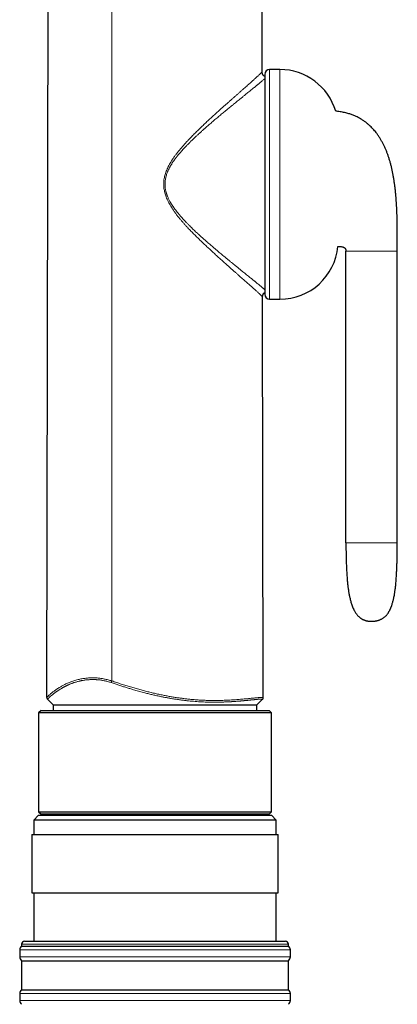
# Model space of a CAD drawing. Header units: millimetres. Extents: x 8 to 817, y 12 to 837.
# Tile 66 of 70: x 595 to 634, y 634 to 736. Entities that reach past the tile are written whole.
import ezdxf

# ---------------------------------------------------------------- set-up
doc = ezdxf.new("R2010")
doc.units = ezdxf.units.MM

msp = doc.modelspace()

# ---------------------------------------------------------------- linework, layer by layer
at = {"color": 7, "linetype": 'Continuous', "lineweight": 30}
for p, q in [((597.38, 665.66), (597.62, 800.2)), ((619.58, 730.17), (619.46, 800.2)), ((621.4, 730.41), (620.34, 730.41)), ((619.84, 729.91), (619.84, 707.23)), ((628.21, 681.6), (628.21, 711.7)), ((633.5, 681.6), (633.5, 711.7)), ((619.69, 665.67), (619.62, 706.97)), ((620.34, 706.73), (621.4, 706.73)), ((597.46, 665.48), (598.03, 664.9)), ((619.03, 664.9), (619.62, 665.49)), ((596.78, 664.34), (596.53, 664.09)), ((596.53, 664.09), (596.53, 653.89)), ((620.09, 664.09), (596.53, 664.09)), ((596.78, 664.34), (619.85, 664.34)), ((598.03, 664.9), (598.03, 664.9)), ((598.03, 664.9), (619.03, 664.9)), ((598.03, 664.9), (598.03, 664.34)), ((619.03, 664.9), (619.03, 664.9)), ((619.03, 664.34), (619.03, 664.9)), ((619.85, 664.34), (620.28, 664.34)), ((620.53, 664.09), (620.09, 664.09)), ((620.53, 664.09), (620.28, 664.34)), ((620.53, 653.89), (620.53, 664.09)), ((596.53, 653.89), (596.78, 653.64)), ((596.53, 653.89), (620.09, 653.89)), ((620.09, 653.89), (620.53, 653.89)), ((620.28, 653.64), (620.53, 653.89)), ((596.53, 653.53), (596.03, 653.03)), ((596.03, 653.03), (596.03, 651.53)), ((621.03, 653.03), (596.03, 653.03)), ((596.53, 653.53), (620.53, 653.53)), ((619.85, 653.64), (596.78, 653.64)), ((598.03, 653.64), (598.03, 653.53)), ((619.03, 653.53), (619.03, 653.64)), ((620.28, 653.64), (619.85, 653.64)), ((621.03, 653.03), (620.53, 653.53)), ((621.03, 651.53), (621.03, 653.03)), ((595.83, 651.53), (595.83, 645.53)), ((595.83, 651.53), (621.23, 651.53)), ((621.23, 645.53), (621.23, 651.53)), ((595.83, 645.53), (621.23, 645.53)), ((596.03, 645.53), (596.03, 640.53)), ((621.03, 640.53), (621.03, 645.53)), ((594.58, 639.63), (594.58, 638.93)), ((594.78, 640.23), (594.78, 640.03)), ((594.78, 640.03), (622.28, 640.03)), ((595.08, 640.53), (621.98, 640.53)), ((622.28, 640.03), (622.28, 640.23)), ((622.48, 638.93), (622.48, 639.63)), ((594.78, 638.53), (594.78, 635.53)), ((594.78, 638.53), (622.28, 638.53)), ((622.28, 635.53), (622.28, 638.53)), ((594.78, 635.53), (622.28, 635.53)), ((594.58, 635.13), (594.58, 634.43)), ((622.48, 634.43), (622.48, 635.13))]:
    msp.add_line(p, q, dxfattribs=at)
at = {"color": 252, "linetype": 'Continuous', "lineweight": 0}
for p, q in [((604.08, 667.38), (604.08, 800.2)), ((620.34, 730.41), (620.34, 706.73)), ((621.4, 730.41), (621.4, 706.73)), ((597.45, 665.48), (597.46, 665.48)), ((619.62, 665.49), (619.62, 665.49)), ((622.48, 639.63), (594.58, 639.63)), ((622.28, 640.23), (594.78, 640.23)), ((594.58, 638.93), (607.15, 638.93)), ((607.15, 638.93), (622.48, 638.93)), ((622.48, 635.13), (594.58, 635.13)), ((594.58, 634.43), (607.15, 634.43)), ((607.15, 634.43), (622.48, 634.43))]:
    msp.add_line(p, q, dxfattribs=at)
at = {"color": 7, "linetype": 'Continuous', "lineweight": 30}
for centre, radius, start, end in [((620.34, 729.91), 0.5, 90, 180), ((621.4, 724.41), 6, 16.4501, 90), ((621.4, 712.73), 6, 270, 354.7547), ((620.34, 707.23), 0.5, 180, 270), ((595.08, 639.63), 0.5, 126.8699, 180), ((595.08, 640.23), 0.3, 90, 180), ((621.98, 640.23), 0.3, 0, 90), ((621.98, 639.63), 0.5, 360, 53.1301), ((595.08, 638.93), 0.5, 180, 233.1301), ((621.98, 638.93), 0.5, 306.8699, 0), ((595.08, 635.13), 0.5, 126.8699, 180), ((621.98, 635.13), 0.5, 360, 53.1301), ((595.08, 634.43), 0.5, 180, 233.1301), ((621.98, 634.43), 0.5, 306.8699, 0)]:
    msp.add_arc(centre, radius, start, end, dxfattribs=at)
at = {"color": 252, "linetype": 'Continuous', "lineweight": 0}
for points, knots in [([(619.62, 706.97), (619.62, 706.97), (619.62, 706.97), (619.61, 706.99), (619.59, 707.01), (619.56, 707.03), (619.52, 707.07), (619.47, 707.11), (619.42, 707.16), (619.36, 707.22), (619.29, 707.28), (619.21, 707.36), (619.11, 707.45), (619.01, 707.54), (618.9, 707.65), (618.77, 707.76), (618.65, 707.87), (618.51, 708), (618.36, 708.13), (618.2, 708.27), (618.02, 708.43), (617.84, 708.59), (617.65, 708.76), (617.45, 708.93), (617.25, 709.11), (617.05, 709.29), (616.82, 709.5), (616.56, 709.72), (616.28, 709.97), (616, 710.22), (615.71, 710.48), (615.4, 710.75), (615.09, 711.03), (614.77, 711.32), (614.45, 711.62), (614.13, 711.92), (613.8, 712.22), (613.48, 712.52), (613.16, 712.83), (612.85, 713.13), (612.54, 713.44), (612.23, 713.76), (611.95, 714.05), (611.7, 714.32), (611.49, 714.56), (611.27, 714.8), (611.07, 715.05), (610.86, 715.3), (610.66, 715.56), (610.47, 715.83), (610.3, 716.09), (610.15, 716.33), (610.01, 716.56), (609.89, 716.79), (609.78, 717.03), (609.68, 717.27), (609.6, 717.49), (609.54, 717.71), (609.49, 717.93), (609.45, 718.15), (609.43, 718.37), (609.42, 718.6), (609.43, 718.83), (609.45, 719.05), (609.49, 719.27), (609.54, 719.49), (609.61, 719.71), (609.69, 719.93), (609.78, 720.17), (609.9, 720.41), (610.02, 720.64), (610.16, 720.87), (610.31, 721.11), (610.48, 721.37), (610.67, 721.63), (610.87, 721.89), (611.07, 722.14), (611.28, 722.38), (611.49, 722.62), (611.7, 722.86), (611.95, 723.13), (612.24, 723.43), (612.57, 723.77), (612.9, 724.09), (613.23, 724.41), (613.56, 724.73), (613.88, 725.03), (614.19, 725.33), (614.5, 725.61), (614.8, 725.88), (615.1, 726.15), (615.39, 726.41), (615.66, 726.66), (615.93, 726.89), (616.19, 727.12), (616.44, 727.34), (616.69, 727.56), (616.93, 727.78), (617.16, 727.98), (617.38, 728.18), (617.59, 728.36), (617.79, 728.53), (617.98, 728.7), (618.16, 728.87), (618.33, 729.01), (618.48, 729.15), (618.61, 729.27), (618.74, 729.39), (618.86, 729.5), (618.97, 729.6), (619.07, 729.69), (619.17, 729.78), (619.25, 729.85), (619.32, 729.92), (619.38, 729.98), (619.44, 730.03), (619.48, 730.07), (619.52, 730.11), (619.55, 730.13), (619.57, 730.15), (619.58, 730.17), (619.58, 730.17), (619.58, 730.17)], [0, 0, 0, 0, 0.006924, 0.013807, 0.020659, 0.027493, 0.03432, 0.041029, 0.047753, 0.054501, 0.061283, 0.069011, 0.076718, 0.084401, 0.092077, 0.099758, 0.107455, 0.115177, 0.122933, 0.131649, 0.140349, 0.149023, 0.157684, 0.166343, 0.175008, 0.183684, 0.192379, 0.203344, 0.214355, 0.225419, 0.236483, 0.247518, 0.2592, 0.27087, 0.282533, 0.294198, 0.305871, 0.317558, 0.328595, 0.339655, 0.350742, 0.361864, 0.373027, 0.380975, 0.38893, 0.396886, 0.404843, 0.412801, 0.420772, 0.428765, 0.436762, 0.443146, 0.44952, 0.455894, 0.462282, 0.468703, 0.474093, 0.479474, 0.484831, 0.490184, 0.49556, 0.500973, 0.506366, 0.511725, 0.517075, 0.522448, 0.527837, 0.533211, 0.539619, 0.546004, 0.552383, 0.558769, 0.565171, 0.573162, 0.581115, 0.589037, 0.596933, 0.604808, 0.612671, 0.620526, 0.628377, 0.640096, 0.651818, 0.66355, 0.675301, 0.687057, 0.698792, 0.70982, 0.720816, 0.731786, 0.742734, 0.753666, 0.763596, 0.773523, 0.783454, 0.793396, 0.803356, 0.81334, 0.823296, 0.832383, 0.841439, 0.850473, 0.859492, 0.868508, 0.877532, 0.885246, 0.892966, 0.900657, 0.908309, 0.915933, 0.923539, 0.93114, 0.938748, 0.945589, 0.952454, 0.959328, 0.966195, 0.973044, 0.979764, 0.986489, 0.993231, 1, 1, 1, 1]), ([(619.84, 729.46), (619.83, 729.45), (619.81, 729.44), (619.78, 729.41), (619.72, 729.36), (619.64, 729.29), (619.53, 729.2), (619.41, 729.1), (619.3, 729.01), (619.22, 728.94), (619.16, 728.89), (619.1, 728.84), (619.04, 728.79), (618.97, 728.74), (618.91, 728.68), (618.84, 728.63), (618.74, 728.55), (618.62, 728.45), (618.45, 728.32), (618.29, 728.18), (618.11, 728.04), (617.95, 727.91), (617.81, 727.8), (617.69, 727.7), (617.57, 727.6), (617.44, 727.49), (617.32, 727.39), (617.17, 727.28), (617.01, 727.15), (616.82, 726.99), (616.62, 726.83), (616.42, 726.66), (616.22, 726.5), (616.08, 726.39), (615.98, 726.31), (615.94, 726.27), (615.89, 726.23), (615.85, 726.2), (615.8, 726.16), (615.76, 726.12), (615.67, 726.05), (615.54, 725.94), (615.36, 725.79), (615.18, 725.64), (614.99, 725.48), (614.8, 725.32), (614.63, 725.18), (614.47, 725.04), (614.3, 724.89), (614.17, 724.78), (614.08, 724.7), (614.03, 724.66), (613.98, 724.62), (613.93, 724.58), (613.89, 724.54), (613.85, 724.51), (613.81, 724.46), (613.75, 724.42), (613.69, 724.37), (613.63, 724.31), (613.56, 724.25), (613.49, 724.18), (613.41, 724.11), (613.33, 724.04), (613.25, 723.97), (613.19, 723.91), (613.14, 723.87), (613.12, 723.85), (613.09, 723.82), (613.06, 723.8), (613.04, 723.78), (613.01, 723.75), (612.96, 723.7), (612.88, 723.63), (612.77, 723.52), (612.64, 723.41), (612.51, 723.28), (612.4, 723.17), (612.31, 723.08), (612.25, 723.03), (612.21, 722.99), (612.19, 722.97), (612.17, 722.95), (612.15, 722.93), (612.14, 722.92), (612.06, 722.84), (611.92, 722.7), (611.73, 722.5), (611.58, 722.35), (611.48, 722.23), (611.41, 722.16), (611.35, 722.09), (611.28, 722.02), (611.21, 721.94), (611.12, 721.83), (611, 721.69), (610.86, 721.52), (610.76, 721.39), (610.69, 721.31), (610.66, 721.26), (610.62, 721.21), (610.59, 721.17), (610.55, 721.12), (610.52, 721.07), (610.49, 721.03), (610.44, 720.96), (610.38, 720.88), (610.31, 720.78), (610.25, 720.67), (610.19, 720.57), (610.13, 720.47), (610.07, 720.38), (610.02, 720.28), (609.98, 720.2), (609.94, 720.11), (609.9, 720.03), (609.86, 719.95), (609.81, 719.83), (609.75, 719.68), (609.7, 719.51), (609.65, 719.33), (609.61, 719.15), (609.58, 718.97), (609.56, 718.78), (609.56, 718.62), (609.56, 718.47), (609.57, 718.34), (609.58, 718.21), (609.6, 718.09), (609.62, 717.97), (609.65, 717.85), (609.67, 717.75), (609.7, 717.65), (609.74, 717.55), (609.78, 717.44), (609.82, 717.33), (609.87, 717.21), (609.93, 717.08), (609.99, 716.95), (610.06, 716.82), (610.12, 716.72), (610.17, 716.64), (610.2, 716.58), (610.24, 716.52), (610.28, 716.46), (610.32, 716.4), (610.36, 716.34), (610.4, 716.27), (610.47, 716.17), (610.59, 716.01), (610.74, 715.8), (610.88, 715.64), (610.98, 715.51), (611.05, 715.43), (611.13, 715.34), (611.2, 715.25), (611.27, 715.18), (611.36, 715.08), (611.47, 714.96), (611.6, 714.81), (611.73, 714.67), (611.85, 714.55), (611.92, 714.47), (611.98, 714.42), (612.01, 714.39), (612.03, 714.36), (612.06, 714.34), (612.09, 714.31), (612.15, 714.24), (612.26, 714.14), (612.4, 714), (612.56, 713.85), (612.72, 713.69), (612.84, 713.58), (612.92, 713.51), (612.94, 713.49), (612.96, 713.47), (612.99, 713.45), (613.01, 713.43), (613.04, 713.4), (613.09, 713.35), (613.15, 713.3), (613.22, 713.23), (613.3, 713.16), (613.38, 713.09), (613.47, 713.01), (613.56, 712.93), (613.65, 712.85), (613.73, 712.78), (613.79, 712.73), (613.83, 712.69), (613.86, 712.66), (613.89, 712.64), (613.92, 712.62), (613.95, 712.59), (614.03, 712.51), (614.16, 712.4), (614.33, 712.26), (614.48, 712.13), (614.62, 712.01), (614.76, 711.89), (614.9, 711.77), (615.06, 711.63), (615.24, 711.48), (615.39, 711.36), (615.48, 711.29), (615.52, 711.25), (615.56, 711.22), (615.6, 711.18), (615.64, 711.15), (615.68, 711.12), (615.79, 711.03), (615.96, 710.89), (616.19, 710.7), (616.41, 710.52), (616.62, 710.35), (616.8, 710.2), (616.96, 710.07), (617.08, 709.97), (617.21, 709.87), (617.33, 709.77), (617.46, 709.67), (617.61, 709.54), (617.78, 709.4), (617.97, 709.25), (618.15, 709.11), (618.31, 708.97), (618.46, 708.85), (618.57, 708.77), (618.63, 708.71), (618.67, 708.68), (618.7, 708.66), (618.74, 708.63), (618.77, 708.6), (618.85, 708.54), (618.98, 708.43), (619.14, 708.3), (619.29, 708.17), (619.41, 708.08), (619.49, 708.01), (619.56, 707.95), (619.62, 707.9), (619.67, 707.86), (619.73, 707.81), (619.78, 707.76), (619.82, 707.73), (619.84, 707.72)], [0, 0, 0, 0, 0.002618, 0.007019, 0.011431, 0.020736, 0.030162, 0.039717, 0.049412, 0.053262, 0.057135, 0.061032, 0.064954, 0.068901, 0.072874, 0.076873, 0.080899, 0.089423, 0.098088, 0.106897, 0.115845, 0.124325, 0.129986, 0.135732, 0.141564, 0.147484, 0.153108, 0.158375, 0.166452, 0.174743, 0.183249, 0.19197, 0.199824, 0.207847, 0.209671, 0.211504, 0.213345, 0.215195, 0.217054, 0.218921, 0.220796, 0.227639, 0.234729, 0.242067, 0.249653, 0.257128, 0.26369, 0.269852, 0.276377, 0.283265, 0.285144, 0.287049, 0.288979, 0.290922, 0.292027, 0.293672, 0.295543, 0.297639, 0.299892, 0.302357, 0.305036, 0.307927, 0.31073, 0.314112, 0.317227, 0.320074, 0.321212, 0.3223, 0.32334, 0.324331, 0.325272, 0.326166, 0.32761, 0.331497, 0.335261, 0.340728, 0.345912, 0.350812, 0.35389, 0.356846, 0.357599, 0.358344, 0.359081, 0.359809, 0.360529, 0.36124, 0.369311, 0.376983, 0.384256, 0.387004, 0.389691, 0.392316, 0.39488, 0.397726, 0.400912, 0.407107, 0.413068, 0.418795, 0.420438, 0.422061, 0.423664, 0.425247, 0.42681, 0.428353, 0.429876, 0.43138, 0.434859, 0.438245, 0.441539, 0.44474, 0.44785, 0.451126, 0.453763, 0.456362, 0.458924, 0.461449, 0.463939, 0.466393, 0.471566, 0.476594, 0.481491, 0.486423, 0.491424, 0.496367, 0.50127, 0.504709, 0.508164, 0.511642, 0.515147, 0.518688, 0.521493, 0.524339, 0.527228, 0.530163, 0.533145, 0.536178, 0.539945, 0.543793, 0.547726, 0.551746, 0.555605, 0.557437, 0.559301, 0.561197, 0.563125, 0.565085, 0.567078, 0.569104, 0.571163, 0.577828, 0.584869, 0.59229, 0.59531, 0.598389, 0.601528, 0.604727, 0.607647, 0.610234, 0.615595, 0.621206, 0.627069, 0.631077, 0.635194, 0.63629, 0.637394, 0.638506, 0.639625, 0.640751, 0.641885, 0.647272, 0.653006, 0.659087, 0.665514, 0.672189, 0.673088, 0.673993, 0.674903, 0.675819, 0.676742, 0.677485, 0.679668, 0.682122, 0.684847, 0.687764, 0.690937, 0.694369, 0.698038, 0.701404, 0.704435, 0.707132, 0.708386, 0.709552, 0.71063, 0.71162, 0.712688, 0.714317, 0.721753, 0.727835, 0.733622, 0.739114, 0.744311, 0.749735, 0.755841, 0.763666, 0.771226, 0.772887, 0.774534, 0.776168, 0.777788, 0.779395, 0.780989, 0.78257, 0.792213, 0.801627, 0.810813, 0.819771, 0.828503, 0.834098, 0.839597, 0.845001, 0.850308, 0.855989, 0.862135, 0.871208, 0.880109, 0.888839, 0.897403, 0.904804, 0.912079, 0.913965, 0.915841, 0.91771, 0.91957, 0.921422, 0.923266, 0.933532, 0.943629, 0.953564, 0.963347, 0.968414, 0.973444, 0.978437, 0.983395, 0.988321, 0.993214, 1, 1, 1, 1]), ([(633.5, 711.7), (633.5, 711.7), (633.5, 711.7), (633.49, 711.7), (633.49, 711.7), (633.48, 711.7), (633.48, 711.7), (633.47, 711.7), (633.45, 711.7), (633.44, 711.7), (633.42, 711.7), (633.4, 711.7), (633.38, 711.7), (633.35, 711.7), (633.32, 711.7), (633.29, 711.7), (633.25, 711.7), (633.21, 711.7), (633.16, 711.7), (633.11, 711.7), (633.06, 711.7), (633.01, 711.7), (632.95, 711.7), (632.89, 711.7), (632.83, 711.7), (632.76, 711.7), (632.69, 711.7), (632.61, 711.7), (632.53, 711.7), (632.44, 711.7), (632.35, 711.7), (632.25, 711.7), (632.14, 711.7), (632.03, 711.7), (631.91, 711.7), (631.8, 711.7), (631.69, 711.7), (631.58, 711.7), (631.48, 711.7), (631.37, 711.7), (631.26, 711.7), (631.14, 711.7), (631.03, 711.7), (630.92, 711.7), (630.8, 711.7), (630.69, 711.7), (630.57, 711.7), (630.45, 711.7), (630.32, 711.7), (630.19, 711.7), (630.05, 711.7), (629.92, 711.7), (629.8, 711.7), (629.67, 711.7), (629.55, 711.7), (629.44, 711.7), (629.33, 711.7), (629.23, 711.7), (629.13, 711.7), (629.03, 711.7), (628.95, 711.7), (628.87, 711.7), (628.79, 711.7), (628.72, 711.7), (628.66, 711.7), (628.6, 711.7), (628.54, 711.7), (628.49, 711.7), (628.45, 711.7), (628.41, 711.7), (628.38, 711.7), (628.35, 711.7), (628.32, 711.7), (628.3, 711.7), (628.28, 711.7), (628.26, 711.7), (628.25, 711.7), (628.23, 711.7), (628.23, 711.7), (628.22, 711.7), (628.21, 711.7), (628.21, 711.7), (628.21, 711.7), (628.21, 711.7)], [0, 0, 0, 0, 0.0221078, 0.0436177, 0.0645332, 0.0848581, 0.1045965, 0.1237523, 0.1412839, 0.1583051, 0.17482, 0.1908328, 0.206348, 0.223082, 0.2392092, 0.254737, 0.2696741, 0.2840294, 0.2978133, 0.311037, 0.323713, 0.3347734, 0.3454046, 0.3556199, 0.3654341, 0.3748637, 0.3839266, 0.392643, 0.4010379, 0.4091417, 0.4169911, 0.4246282, 0.4320836, 0.4393794, 0.446537, 0.4535777, 0.459371, 0.4651095, 0.470805, 0.4764693, 0.4821139, 0.4877508, 0.4933917, 0.4990483, 0.5047328, 0.5104571, 0.5162336, 0.5220747, 0.5291867, 0.5364324, 0.5438345, 0.5514165, 0.5592019, 0.5672151, 0.5754807, 0.5840235, 0.5928689, 0.6020424, 0.6115698, 0.6214803, 0.6318094, 0.642589, 0.6538467, 0.6661514, 0.6790275, 0.6924946, 0.7065694, 0.721266, 0.7365965, 0.7516409, 0.7672653, 0.7834761, 0.8002788, 0.8176782, 0.8356783, 0.8542828, 0.8734947, 0.8933169, 0.9137518, 0.9344201, 0.9556832, 0.9775427, 1, 1, 1, 1]), ([(628.21, 681.6), (628.21, 681.6), (628.21, 681.6), (628.22, 681.6), (628.22, 681.6), (628.23, 681.6), (628.24, 681.6), (628.25, 681.6), (628.27, 681.6), (628.28, 681.6), (628.31, 681.6), (628.33, 681.6), (628.36, 681.6), (628.39, 681.6), (628.43, 681.6), (628.46, 681.6), (628.51, 681.6), (628.56, 681.6), (628.61, 681.6), (628.67, 681.6), (628.73, 681.6), (628.8, 681.6), (628.87, 681.6), (628.95, 681.6), (629.03, 681.6), (629.13, 681.6), (629.23, 681.6), (629.33, 681.6), (629.44, 681.6), (629.55, 681.6), (629.67, 681.6), (629.8, 681.6), (629.92, 681.6), (630.05, 681.6), (630.19, 681.6), (630.32, 681.6), (630.45, 681.6), (630.57, 681.6), (630.69, 681.6), (630.8, 681.6), (630.92, 681.6), (631.03, 681.6), (631.14, 681.6), (631.26, 681.6), (631.37, 681.6), (631.48, 681.6), (631.58, 681.6), (631.69, 681.6), (631.8, 681.6), (631.91, 681.6), (632.03, 681.6), (632.14, 681.6), (632.25, 681.6), (632.35, 681.6), (632.44, 681.6), (632.53, 681.6), (632.61, 681.6), (632.69, 681.6), (632.76, 681.6), (632.83, 681.6), (632.89, 681.6), (632.95, 681.6), (633.01, 681.6), (633.06, 681.6), (633.11, 681.6), (633.16, 681.6), (633.2, 681.6), (633.24, 681.6), (633.28, 681.6), (633.32, 681.6), (633.35, 681.6), (633.38, 681.6), (633.41, 681.6), (633.43, 681.6), (633.45, 681.6), (633.46, 681.6), (633.47, 681.6), (633.48, 681.6), (633.49, 681.6), (633.49, 681.6), (633.5, 681.6), (633.5, 681.6), (633.5, 681.6)], [0, 0, 0, 0, 0.024226, 0.047754, 0.070588, 0.092728, 0.114177, 0.134939, 0.153886, 0.172227, 0.189965, 0.207104, 0.223649, 0.239604, 0.254975, 0.269769, 0.283995, 0.29766, 0.310546, 0.322915, 0.334778, 0.346154, 0.357411, 0.368191, 0.37852, 0.38843, 0.397958, 0.407131, 0.415977, 0.42452, 0.432785, 0.440798, 0.448584, 0.456166, 0.463568, 0.470814, 0.477925, 0.483767, 0.489543, 0.495267, 0.500952, 0.506609, 0.512249, 0.517886, 0.523531, 0.529195, 0.534891, 0.540629, 0.546423, 0.553463, 0.560621, 0.567917, 0.575372, 0.583009, 0.590859, 0.598962, 0.607357, 0.616074, 0.625136, 0.634566, 0.64438, 0.654596, 0.665227, 0.676287, 0.68832, 0.700848, 0.71388, 0.727427, 0.741497, 0.756099, 0.774, 0.792662, 0.812093, 0.832303, 0.851013, 0.870356, 0.890339, 0.910965, 0.932239, 0.954167, 0.976753, 1, 1, 1, 1]), ([(597.38, 665.66), (597.38, 665.66), (597.38, 665.67), (597.4, 665.69), (597.43, 665.72), (597.46, 665.76), (597.51, 665.8), (597.56, 665.86), (597.63, 665.92), (597.71, 665.99), (597.8, 666.06), (597.89, 666.15), (598, 666.24), (598.13, 666.33), (598.26, 666.43), (598.41, 666.53), (598.57, 666.63), (598.72, 666.73), (598.88, 666.82), (599.02, 666.9), (599.17, 666.98), (599.33, 667.06), (599.51, 667.14), (599.68, 667.22), (599.87, 667.29), (600.06, 667.36), (600.26, 667.42), (600.48, 667.48), (600.69, 667.53), (600.89, 667.58), (601.09, 667.61), (601.29, 667.64), (601.48, 667.66), (601.67, 667.68), (601.84, 667.69), (602.03, 667.69), (602.21, 667.69), (602.39, 667.69), (602.57, 667.68), (602.75, 667.66), (602.94, 667.64), (603.12, 667.61), (603.31, 667.57), (603.5, 667.53), (603.7, 667.49), (603.89, 667.43), (604.01, 667.4), (604.08, 667.38)], [0, 0, 0, 0, 0.030912, 0.061693, 0.092375, 0.122986, 0.153555, 0.184109, 0.214673, 0.245275, 0.275941, 0.3067, 0.337594, 0.368582, 0.399539, 0.430424, 0.461263, 0.492081, 0.515101, 0.538152, 0.561255, 0.584434, 0.607715, 0.631118, 0.653241, 0.675368, 0.697485, 0.719646, 0.741894, 0.759677, 0.777448, 0.795164, 0.812866, 0.826793, 0.840766, 0.854816, 0.868984, 0.882008, 0.895098, 0.908134, 0.921134, 0.934147, 0.947234, 0.960405, 0.973623, 0.986814, 1, 1, 1, 1]), ([(604.02, 667.2), (603.96, 667.22), (603.84, 667.26), (603.65, 667.31), (603.47, 667.36), (603.29, 667.4), (603.12, 667.43), (602.95, 667.46), (602.79, 667.48), (602.66, 667.49), (602.56, 667.5), (602.5, 667.5), (602.43, 667.51), (602.37, 667.51), (602.31, 667.51), (602.22, 667.51), (602.12, 667.52), (602, 667.51), (601.87, 667.51), (601.75, 667.5), (601.62, 667.49), (601.5, 667.48), (601.36, 667.47), (601.21, 667.44), (601.09, 667.42), (601, 667.41), (600.96, 667.4), (600.91, 667.39), (600.87, 667.38), (600.82, 667.37), (600.74, 667.35), (600.62, 667.32), (600.47, 667.28), (600.32, 667.24), (600.18, 667.2), (600.06, 667.15), (599.95, 667.11), (599.86, 667.08), (599.79, 667.05), (599.73, 667.03), (599.7, 667.01), (599.68, 667), (599.65, 666.99), (599.63, 666.98), (599.61, 666.97), (599.6, 666.97), (599.56, 666.95), (599.52, 666.93), (599.46, 666.9), (599.39, 666.87), (599.33, 666.84), (599.27, 666.81), (599.21, 666.78), (599.15, 666.75), (599.09, 666.71), (599.04, 666.68), (598.98, 666.65), (598.93, 666.62), (598.9, 666.6), (598.88, 666.59), (598.86, 666.58), (598.86, 666.58), (598.85, 666.57), (598.84, 666.57), (598.84, 666.57), (598.79, 666.54), (598.71, 666.49), (598.6, 666.42), (598.5, 666.35), (598.42, 666.3), (598.35, 666.25), (598.3, 666.22), (598.25, 666.18), (598.2, 666.14), (598.14, 666.1), (598.07, 666.04), (597.99, 665.98), (597.94, 665.94), (597.9, 665.91), (597.88, 665.89), (597.85, 665.87), (597.83, 665.85), (597.81, 665.83), (597.77, 665.8), (597.73, 665.76), (597.67, 665.71), (597.63, 665.66), (597.59, 665.63), (597.55, 665.59), (597.52, 665.56), (597.49, 665.53), (597.47, 665.51), (597.46, 665.49), (597.46, 665.48), (597.45, 665.48)], [0, 0, 0, 0, 0.012785, 0.025485, 0.038123, 0.050725, 0.063316, 0.074856, 0.086485, 0.09822, 0.102863, 0.107524, 0.112206, 0.116909, 0.121633, 0.12638, 0.135724, 0.1453, 0.155112, 0.165163, 0.175458, 0.186, 0.195643, 0.210421, 0.225831, 0.229971, 0.234155, 0.238383, 0.242653, 0.246967, 0.251324, 0.266188, 0.281625, 0.29763, 0.314157, 0.328443, 0.339551, 0.351188, 0.363351, 0.367034, 0.370763, 0.374536, 0.377675, 0.38001, 0.382473, 0.385064, 0.387782, 0.395276, 0.403591, 0.412721, 0.422662, 0.431037, 0.439889, 0.448537, 0.456706, 0.466857, 0.476168, 0.484644, 0.489784, 0.494563, 0.495756, 0.496924, 0.498067, 0.499186, 0.50028, 0.50135, 0.522529, 0.543089, 0.563041, 0.582394, 0.594256, 0.605888, 0.617292, 0.628923, 0.641983, 0.663352, 0.684233, 0.704639, 0.712529, 0.720347, 0.728096, 0.735774, 0.743384, 0.750926, 0.774627, 0.798065, 0.821257, 0.844221, 0.866973, 0.890136, 0.917702, 0.94518, 0.972601, 1, 1, 1, 1]), ([(604.02, 667.2), (604.02, 667.21), (604.03, 667.23), (604.04, 667.28), (604.06, 667.32), (604.07, 667.36), (604.08, 667.38)], [0, 0, 0, 0, 0.2559749, 0.5, 0.7440251, 1, 1, 1, 1]), ([(619.62, 665.49), (619.62, 665.49), (619.62, 665.49), (619.61, 665.49), (619.6, 665.5), (619.59, 665.5), (619.57, 665.5), (619.55, 665.5), (619.53, 665.5), (619.49, 665.5), (619.45, 665.5), (619.39, 665.5), (619.32, 665.49), (619.24, 665.49), (619.15, 665.48), (619.06, 665.47), (618.98, 665.46), (618.91, 665.46), (618.85, 665.45), (618.8, 665.45), (618.75, 665.44), (618.68, 665.43), (618.6, 665.43), (618.5, 665.42), (618.41, 665.41), (618.32, 665.4), (618.26, 665.39), (618.22, 665.39), (618.2, 665.39), (618.19, 665.38), (618.17, 665.38), (618.15, 665.38), (618.14, 665.38), (618.12, 665.38), (618.09, 665.37), (618.05, 665.37), (617.99, 665.36), (617.92, 665.36), (617.86, 665.35), (617.81, 665.35), (617.77, 665.34), (617.72, 665.34), (617.67, 665.33), (617.62, 665.33), (617.57, 665.32), (617.51, 665.32), (617.44, 665.31), (617.39, 665.31), (617.34, 665.3), (617.29, 665.3), (617.23, 665.3), (617.14, 665.29), (617, 665.28), (616.85, 665.26), (616.71, 665.25), (616.59, 665.25), (616.52, 665.24), (616.47, 665.24), (616.45, 665.24), (616.42, 665.24), (616.4, 665.23), (616.38, 665.23), (616.29, 665.23), (616.13, 665.22), (615.91, 665.21), (615.73, 665.2), (615.57, 665.2), (615.44, 665.19), (615.31, 665.19), (615.18, 665.18), (615.04, 665.18), (614.9, 665.18), (614.75, 665.18), (614.61, 665.18), (614.47, 665.18), (614.33, 665.18), (614.12, 665.18), (613.85, 665.19), (613.52, 665.2), (613.18, 665.22), (612.84, 665.24), (612.5, 665.27), (612.16, 665.3), (611.82, 665.33), (611.45, 665.38), (611.05, 665.43), (610.63, 665.49), (610.3, 665.54), (610.04, 665.59), (609.88, 665.62), (609.71, 665.65), (609.54, 665.68), (609.37, 665.71), (609.13, 665.76), (608.81, 665.83), (608.41, 665.92), (608.01, 666.01), (607.65, 666.1), (607.34, 666.18), (607.08, 666.25), (606.82, 666.32), (606.56, 666.4), (606.27, 666.48), (605.95, 666.58), (605.57, 666.69), (605.19, 666.81), (604.81, 666.93), (604.41, 667.06), (604.15, 667.15), (604.02, 667.2)], [0, 0, 0, 0, 0.009428, 0.018652, 0.02767, 0.036482, 0.045089, 0.053489, 0.061682, 0.070495, 0.084441, 0.098264, 0.111963, 0.125537, 0.138295, 0.151268, 0.164454, 0.170743, 0.177079, 0.183462, 0.189654, 0.195107, 0.204559, 0.214462, 0.224815, 0.231894, 0.239168, 0.240619, 0.242078, 0.243545, 0.245019, 0.246501, 0.24799, 0.249486, 0.25099, 0.255308, 0.260139, 0.265482, 0.271338, 0.274609, 0.27802, 0.281571, 0.285552, 0.289432, 0.293077, 0.2982, 0.302774, 0.3068, 0.310277, 0.313208, 0.317594, 0.322644, 0.333998, 0.344754, 0.354913, 0.361293, 0.367414, 0.368975, 0.370518, 0.372043, 0.373551, 0.375041, 0.376514, 0.390393, 0.403836, 0.416846, 0.424311, 0.431627, 0.438796, 0.446833, 0.454971, 0.463017, 0.470972, 0.478838, 0.486615, 0.494304, 0.501906, 0.519962, 0.537806, 0.555449, 0.572905, 0.590183, 0.607295, 0.624252, 0.641687, 0.66223, 0.682762, 0.703305, 0.711383, 0.719466, 0.727557, 0.735656, 0.743764, 0.751882, 0.770813, 0.789909, 0.809185, 0.828655, 0.840999, 0.853429, 0.865948, 0.878315, 0.889928, 0.907461, 0.925306, 0.943473, 0.961971, 0.98081, 1, 1, 1, 1]), ([(604.08, 667.38), (604.24, 667.32), (604.56, 667.21), (605.05, 667.05), (605.53, 666.9), (606.01, 666.75), (606.5, 666.61), (606.97, 666.48), (607.44, 666.35), (607.89, 666.23), (608.35, 666.12), (608.8, 666.02), (609.24, 665.93), (609.67, 665.84), (610.09, 665.76), (610.5, 665.69), (610.91, 665.63), (611.31, 665.58), (611.72, 665.53), (612.13, 665.48), (612.55, 665.44), (612.98, 665.41), (613.4, 665.39), (613.82, 665.37), (614.21, 665.36), (614.56, 665.36), (614.89, 665.36), (615.2, 665.36), (615.51, 665.37), (615.82, 665.38), (616.11, 665.39), (616.4, 665.41), (616.68, 665.43), (616.95, 665.45), (617.21, 665.47), (617.47, 665.49), (617.71, 665.51), (617.94, 665.53), (618.15, 665.55), (618.34, 665.57), (618.51, 665.59), (618.67, 665.6), (618.82, 665.62), (618.96, 665.63), (619.09, 665.64), (619.2, 665.65), (619.31, 665.66), (619.4, 665.67), (619.48, 665.67), (619.54, 665.68), (619.6, 665.68), (619.64, 665.68), (619.67, 665.67), (619.69, 665.67), (619.69, 665.67), (619.69, 665.67)], [0, 0, 0, 0, 0.023281, 0.046472, 0.069588, 0.092647, 0.115665, 0.138658, 0.16033, 0.182011, 0.203717, 0.225465, 0.247273, 0.267167, 0.287144, 0.307171, 0.327136, 0.347042, 0.366905, 0.386741, 0.408549, 0.430366, 0.452215, 0.474123, 0.496114, 0.514052, 0.532026, 0.549955, 0.567837, 0.585686, 0.603517, 0.621348, 0.639195, 0.657077, 0.675013, 0.693033, 0.711139, 0.729227, 0.747248, 0.76298, 0.778693, 0.794407, 0.810137, 0.825904, 0.841727, 0.857635, 0.873559, 0.889417, 0.90522, 0.920988, 0.936742, 0.952502, 0.968286, 0.984113, 1, 1, 1, 1]), ([(597.38, 665.66), (597.38, 665.64), (597.38, 665.61), (597.4, 665.56), (597.42, 665.52), (597.44, 665.49), (597.45, 665.48)], [0, 0, 0, 0, 0.255116, 0.5, 0.744884, 1, 1, 1, 1]), ([(619.62, 665.49), (619.63, 665.5), (619.65, 665.53), (619.68, 665.57), (619.69, 665.62), (619.69, 665.65), (619.69, 665.67)], [0, 0, 0, 0, 0.255116, 0.5, 0.744884, 1, 1, 1, 1])]:
    msp.add_open_spline(points, degree=3, knots=knots, dxfattribs=at)
at = {"color": 7, "linetype": 'Continuous', "lineweight": 30}
for points, knots in [([(619.84, 729.71), (619.83, 729.71), (619.81, 729.72), (619.78, 729.74), (619.74, 729.76), (619.71, 729.79), (619.68, 729.83), (619.65, 729.86), (619.63, 729.91), (619.61, 729.96), (619.59, 730.02), (619.58, 730.09), (619.58, 730.14), (619.58, 730.17)], [0, 0, 0, 0, 0.03997, 0.122127, 0.201918, 0.280499, 0.359081, 0.438872, 0.521029, 0.606611, 0.727621, 0.858254, 1, 1, 1, 1]), ([(619.58, 730.17), (619.58, 730.17), (619.58, 730.17), (619.58, 730.16), (619.58, 730.16)], [0, 0, 0, 0, 0.896328, 1, 1, 1, 1]), ([(633.5, 711.7), (633.5, 711.79), (633.5, 711.98), (633.5, 712.25), (633.5, 712.51), (633.5, 712.77), (633.5, 713.1), (633.5, 713.52), (633.5, 713.93), (633.5, 714.27), (633.49, 714.54), (633.49, 714.81), (633.48, 715.1), (633.47, 715.4), (633.46, 715.71), (633.45, 716.03), (633.43, 716.37), (633.41, 716.71), (633.39, 717.06), (633.36, 717.42), (633.32, 717.79), (633.28, 718.16), (633.23, 718.52), (633.18, 718.89), (633.12, 719.27), (633.06, 719.63), (632.98, 719.98), (632.91, 720.32), (632.82, 720.66), (632.73, 721), (632.63, 721.32), (632.52, 721.64), (632.41, 721.94), (632.28, 722.24), (632.15, 722.54), (632.01, 722.83), (631.85, 723.11), (631.69, 723.38), (631.51, 723.65), (631.33, 723.89), (631.16, 724.11), (630.98, 724.3), (630.8, 724.49), (630.64, 724.64), (630.51, 724.76), (630.41, 724.85), (630.3, 724.94), (630.18, 725.02), (630.05, 725.11), (629.92, 725.2), (629.77, 725.29), (629.62, 725.39), (629.45, 725.48), (629.28, 725.56), (629.11, 725.63), (628.95, 725.7), (628.77, 725.77), (628.59, 725.83), (628.39, 725.89), (628.18, 725.94), (627.96, 725.99), (627.72, 726.04), (627.49, 726.08), (627.3, 726.1), (627.19, 726.11), (627.16, 726.11)], [0, 0, 0, 0, 0.016114, 0.031649, 0.046702, 0.061385, 0.075694, 0.10392, 0.13249, 0.147172, 0.162298, 0.178091, 0.194551, 0.211674, 0.229453, 0.247881, 0.266945, 0.28663, 0.306919, 0.327791, 0.349106, 0.370133, 0.390731, 0.412873, 0.434455, 0.455464, 0.47589, 0.495727, 0.516411, 0.536409, 0.555725, 0.574481, 0.593126, 0.611703, 0.63021, 0.648649, 0.667026, 0.685352, 0.703626, 0.721743, 0.736845, 0.751862, 0.766818, 0.78174, 0.789551, 0.797366, 0.805196, 0.813436, 0.822305, 0.831817, 0.841515, 0.851838, 0.862809, 0.87446, 0.884115, 0.894232, 0.904833, 0.915946, 0.927816, 0.94028, 0.953376, 0.967146, 0.981637, 0.993561, 1, 1, 1, 1]), ([(627.38, 712.18), (627.39, 712.18), (627.43, 712.18), (627.49, 712.17), (627.57, 712.17), (627.65, 712.16), (627.73, 712.15), (627.81, 712.14), (627.89, 712.12), (627.95, 712.09), (628.01, 712.07), (628.06, 712.04), (628.1, 712), (628.13, 711.97), (628.15, 711.93), (628.17, 711.9), (628.18, 711.87), (628.19, 711.84), (628.2, 711.8), (628.21, 711.76), (628.21, 711.72), (628.21, 711.7)], [0, 0, 0, 0, 0.035358, 0.106673, 0.175736, 0.251269, 0.324238, 0.397336, 0.470167, 0.542871, 0.590337, 0.639648, 0.69101, 0.740895, 0.772444, 0.803062, 0.834352, 0.863957, 0.900566, 0.945349, 1, 1, 1, 1]), ([(619.62, 706.97), (619.62, 707), (619.62, 707.05), (619.63, 707.12), (619.65, 707.18), (619.67, 707.23), (619.69, 707.27), (619.72, 707.31), (619.75, 707.35), (619.78, 707.37), (619.81, 707.4), (619.83, 707.41), (619.84, 707.41)], [0, 0, 0, 0, 0.153809, 0.295511, 0.426726, 0.519496, 0.60853, 0.694984, 0.780118, 0.865253, 0.951706, 1, 1, 1, 1]), ([(619.62, 706.97), (619.62, 706.97), (619.62, 706.97), (619.62, 706.97), (619.62, 706.97)], [0, 0, 0, 0, 0.119949, 1, 1, 1, 1]), ([(628.21, 681.6), (628.21, 681.48), (628.21, 681.23), (628.21, 680.88), (628.22, 680.54), (628.22, 680.21), (628.23, 679.9), (628.24, 679.6), (628.25, 679.3), (628.26, 679.01), (628.28, 678.73), (628.29, 678.46), (628.31, 678.2), (628.33, 677.95), (628.35, 677.71), (628.37, 677.48), (628.39, 677.26), (628.42, 677.06), (628.44, 676.87), (628.47, 676.67), (628.5, 676.48), (628.54, 676.3), (628.57, 676.13), (628.61, 675.95), (628.65, 675.77), (628.7, 675.59), (628.75, 675.4), (628.81, 675.21), (628.88, 675.02), (628.96, 674.83), (629.04, 674.67), (629.12, 674.52), (629.2, 674.4), (629.28, 674.29), (629.36, 674.18), (629.44, 674.09), (629.52, 674.01), (629.6, 673.94), (629.66, 673.89), (629.71, 673.86), (629.74, 673.84), (629.78, 673.81), (629.82, 673.79), (629.87, 673.75), (629.91, 673.74), (629.93, 673.72)], [0, 0, 0, 0, 0.044577, 0.087278, 0.128166, 0.1673, 0.204742, 0.240547, 0.274774, 0.310666, 0.344787, 0.377207, 0.407995, 0.437217, 0.466573, 0.494315, 0.520516, 0.545247, 0.568576, 0.590568, 0.614856, 0.637473, 0.658513, 0.678064, 0.701396, 0.724294, 0.747779, 0.771701, 0.795917, 0.820295, 0.84472, 0.861799, 0.878841, 0.895839, 0.912167, 0.927288, 0.940421, 0.952697, 0.964188, 0.968502, 0.972846, 0.978079, 0.984348, 0.991652, 1, 1, 1, 1]), ([(631.7, 673.68), (631.74, 673.7), (631.81, 673.72), (631.92, 673.78), (632.02, 673.84), (632.12, 673.9), (632.2, 673.97), (632.29, 674.05), (632.37, 674.13), (632.45, 674.23), (632.52, 674.32), (632.58, 674.4), (632.62, 674.48), (632.66, 674.54), (632.69, 674.59), (632.72, 674.64), (632.74, 674.69), (632.76, 674.73), (632.78, 674.76), (632.79, 674.79), (632.8, 674.82), (632.82, 674.85), (632.83, 674.89), (632.84, 674.91), (632.85, 674.94), (632.86, 674.97), (632.88, 675.01), (632.9, 675.07), (632.93, 675.15), (632.97, 675.27), (633.01, 675.42), (633.06, 675.57), (633.1, 675.74), (633.14, 675.92), (633.18, 676.11), (633.21, 676.29), (633.24, 676.46), (633.26, 676.65), (633.29, 676.84), (633.31, 677.03), (633.34, 677.24), (633.36, 677.49), (633.38, 677.75), (633.4, 678.01), (633.42, 678.26), (633.43, 678.5), (633.44, 678.73), (633.45, 678.94), (633.46, 679.14), (633.47, 679.34), (633.47, 679.54), (633.48, 679.74), (633.48, 679.94), (633.49, 680.15), (633.49, 680.35), (633.49, 680.54), (633.49, 680.69), (633.5, 680.8), (633.5, 680.86), (633.5, 680.92), (633.5, 680.98), (633.5, 681.04), (633.5, 681.11), (633.5, 681.18), (633.5, 681.27), (633.5, 681.37), (633.5, 681.48), (633.5, 681.56), (633.5, 681.6)], [0, 0, 0, 0, 0.014682, 0.028849, 0.042596, 0.05601, 0.069163, 0.082114, 0.097209, 0.111431, 0.124729, 0.13703, 0.148243, 0.155008, 0.161892, 0.168901, 0.176019, 0.182258, 0.185117, 0.18789, 0.191684, 0.196598, 0.201525, 0.204891, 0.206652, 0.210736, 0.216302, 0.223408, 0.232128, 0.248729, 0.266547, 0.285674, 0.306212, 0.328267, 0.351951, 0.371779, 0.392746, 0.414915, 0.437683, 0.460409, 0.483026, 0.514943, 0.546306, 0.576919, 0.606594, 0.635146, 0.662399, 0.686753, 0.710052, 0.733441, 0.756996, 0.780699, 0.804535, 0.828487, 0.852538, 0.875911, 0.897823, 0.905473, 0.912911, 0.920132, 0.927132, 0.933929, 0.941654, 0.95039, 0.960561, 0.972196, 0.98533, 1, 1, 1, 1]), ([(629.93, 673.72), (629.94, 673.72), (629.94, 673.72), (629.95, 673.71), (629.97, 673.71), (629.98, 673.7), (630, 673.69), (630.01, 673.69), (630.03, 673.68), (630.04, 673.67), (630.06, 673.67), (630.07, 673.66), (630.09, 673.66), (630.11, 673.65), (630.13, 673.64), (630.17, 673.63), (630.2, 673.61), (630.24, 673.6), (630.28, 673.59), (630.32, 673.58), (630.35, 673.57), (630.38, 673.57), (630.41, 673.56), (630.44, 673.55), (630.47, 673.55), (630.51, 673.54), (630.54, 673.54), (630.57, 673.54), (630.6, 673.53), (630.64, 673.53), (630.68, 673.53), (630.72, 673.53), (630.77, 673.52), (630.83, 673.52), (630.88, 673.52), (630.92, 673.52), (630.96, 673.53), (631.01, 673.53), (631.05, 673.53), (631.1, 673.53), (631.13, 673.54), (631.16, 673.54), (631.19, 673.55), (631.21, 673.55), (631.24, 673.55), (631.27, 673.56), (631.3, 673.56), (631.34, 673.57), (631.38, 673.58), (631.42, 673.59), (631.45, 673.6), (631.47, 673.61), (631.5, 673.61), (631.51, 673.62), (631.53, 673.62), (631.54, 673.62), (631.55, 673.63), (631.56, 673.63), (631.57, 673.64), (631.58, 673.64), (631.6, 673.64), (631.61, 673.65), (631.63, 673.66), (631.65, 673.66), (631.66, 673.67), (631.68, 673.67), (631.69, 673.68), (631.7, 673.68), (631.7, 673.68)], [0, 0, 0, 0, 0.0399184, 0.0762794, 0.1091638, 0.1386471, 0.1648018, 0.187698, 0.2074052, 0.2239947, 0.237543, 0.2481376, 0.2562617, 0.2652532, 0.2795626, 0.295263, 0.3105631, 0.3245181, 0.3376196, 0.3508344, 0.3590552, 0.3671684, 0.375163, 0.3831012, 0.3918973, 0.4023168, 0.4126867, 0.4203283, 0.4294156, 0.4400595, 0.4522245, 0.466135, 0.4821628, 0.4973759, 0.5111528, 0.5232686, 0.5340191, 0.5457367, 0.5588073, 0.5708432, 0.5809318, 0.5899974, 0.5946956, 0.6020497, 0.6109497, 0.6191641, 0.6263549, 0.6406556, 0.6555854, 0.670623, 0.6821304, 0.6941603, 0.7059889, 0.71528, 0.7206165, 0.7260019, 0.7334152, 0.7429105, 0.7545357, 0.7701433, 0.7885518, 0.8098352, 0.8340734, 0.8613548, 0.8912082, 0.9241973, 0.9604264, 1, 1, 1, 1]), ([(597.38, 665.66), (597.38, 665.64), (597.38, 665.61), (597.4, 665.56), (597.42, 665.52), (597.44, 665.49), (597.46, 665.48)], [0, 0, 0, 0, 0.274999, 0.52892, 0.765363, 1, 1, 1, 1]), ([(619.62, 665.49), (619.63, 665.5), (619.64, 665.51), (619.66, 665.54), (619.68, 665.57), (619.69, 665.61), (619.69, 665.65), (619.69, 665.67)], [0, 0, 0, 0, 0.195327, 0.37959, 0.547356, 0.7767, 1, 1, 1, 1])]:
    msp.add_open_spline(points, degree=3, knots=knots, dxfattribs=at)

doc.saveas('drawing.dxf')
